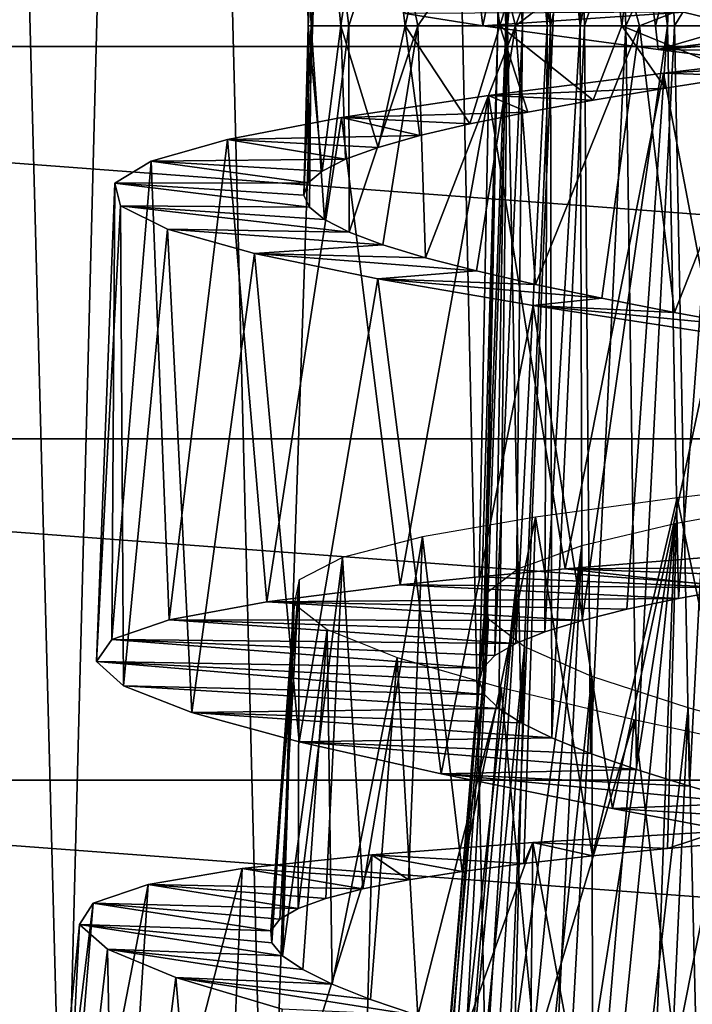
# Model space of a CAD drawing. Header units: millimetres. Extents: x -223 to 138, y -45 to 391.
# Tile 100 of 159: x -182.58 to -178.38, y 132.18 to 138.34. Entities that reach past the tile are written whole.
import ezdxf

# ---------------------------------------------------------------- set-up
doc = ezdxf.new("R2010")
doc.units = ezdxf.units.MM
doc.header["$LTSCALE"] = 81.481481
for name, color, linetype in [('123', 7, 'CONTINUOUS'), ('128', 7, 'CONTINUOUS'), ('133', 7, 'CONTINUOUS'), ('135', 7, 'CONTINUOUS'), ('152', 7, 'CONTINUOUS'), ('154', 7, 'CONTINUOUS'), ('167', 7, 'CONTINUOUS'), ('168', 7, 'CONTINUOUS'), ('169', 7, 'CONTINUOUS'), ('170', 7, 'CONTINUOUS'), ('171', 7, 'CONTINUOUS')]:
    doc.layers.add(name, color=color, linetype=linetype)

msp = doc.modelspace()

# ---------------------------------------------------------------- linework, layer by layer
at = {"layer": '123', "color": 7, "linetype": 'CONTINUOUS', "true_color": 0xaaaaaa}
for points in [[(-192.3515, 138.1711, -73.5), (-193.9207, 140.8893, -73.5), (-157.6485, 138.1711, -73.5), (-192.3515, 138.1711, -73.5)], [(-157.6485, 138.1711, -73.5), (-193.9207, 140.8893, -73.5), (-156.0793, 140.8893, -73.5), (-157.6485, 138.1711, -73.5)], [(-190.3947, 135.7172, -73.5), (-192.3515, 138.1711, -73.5), (-159.6053, 135.7172, -73.5), (-190.3947, 135.7172, -73.5)], [(-159.6053, 135.7172, -73.5), (-192.3515, 138.1711, -73.5), (-157.6485, 138.1711, -73.5), (-159.6053, 135.7172, -73.5)], [(-188.0939, 133.5822, -73.5), (-190.3947, 135.7172, -73.5), (-161.9061, 133.5822, -73.5), (-188.0939, 133.5822, -73.5)], [(-161.9061, 133.5822, -73.5), (-190.3947, 135.7172, -73.5), (-159.6053, 135.7172, -73.5), (-161.9061, 133.5822, -73.5)], [(-185.5006, 131.814, -73.5), (-188.0939, 133.5822, -73.5), (-164.4994, 131.814, -73.5), (-185.5006, 131.814, -73.5)], [(-164.4994, 131.814, -73.5), (-188.0939, 133.5822, -73.5), (-161.9061, 133.5822, -73.5), (-164.4994, 131.814, -73.5)]]:
    msp.add_3dface(points, dxfattribs=at)
at = {"layer": '128', "color": 7, "linetype": 'CONTINUOUS', "true_color": 0xaaaaaa}
for points in [[(-183.3669, 130.7388, -45.5372), (-182.3077, 130.3125, -46.8623), (-182.9623, 155, -46.8448), (-183.3669, 130.7388, -45.5372)], [(-182.9623, 155, -46.8448), (-182.3077, 130.3125, -46.8623), (-181.6722, 155, -48.1075), (-182.9623, 155, -46.8448)], [(-182.3077, 130.3125, -46.8623), (-181.0382, 129.8868, -47.9918), (-181.6722, 155, -48.1075), (-182.3077, 130.3125, -46.8623)], [(-181.6722, 155, -48.1075), (-181.0382, 129.8868, -47.9918), (-180.1849, 155, -49.1305), (-181.6722, 155, -48.1075)], [(-181.0382, 129.8868, -47.9918), (-179.622, 129.515, -48.8785), (-180.1849, 155, -49.1305), (-181.0382, 129.8868, -47.9918)], [(-180.1849, 155, -49.1305), (-179.622, 129.515, -48.8785), (-178.5443, 155, -49.8837), (-180.1849, 155, -49.1305)], [(-179.622, 129.515, -48.8785), (-178.1183, 129.2328, -49.506), (-178.5443, 155, -49.8837), (-179.622, 129.515, -48.8785)], [(-178.5443, 155, -49.8837), (-178.1183, 129.2328, -49.506), (-176.799, 155, -50.3447), (-178.5443, 155, -49.8837)]]:
    msp.add_3dface(points, dxfattribs=at)
at = {"layer": '133', "color": 7, "linetype": 'CONTINUOUS', "true_color": 0xaaaaaa}
for points in [[(-179.6883, 138.3, -45.1981), (-178.4325, 138.3863, -43.0623), (-180.1749, 138.3781, -44.7138), (-179.6883, 138.3, -45.1981)], [(-178.0809, 138.3, -43.4159), (-178.4325, 138.3863, -43.0623), (-179.6883, 138.3, -45.1981), (-178.0809, 138.3, -43.4159)]]:
    msp.add_3dface(points, dxfattribs=at)
at = {"layer": '135', "color": 7, "linetype": 'CONTINUOUS', "true_color": 0xaaaaaa}
for points in [[(-179.6883, 138.3, -45.1981), (-180.1749, 138.3781, -44.7138), (-180.0783, 141.562, -44.8171), (-179.6883, 138.3, -45.1981)], [(-179.6883, 138.3, -45.1981), (-180.0783, 141.562, -44.8171), (-179.0473, 141.4066, -45.7113), (-179.6883, 138.3, -45.1981)], [(-179.6883, 138.3, -45.1981), (-179.0473, 141.4066, -45.7113), (-178.6087, 138.3, -45.9978), (-179.6883, 138.3, -45.1981)], [(-179.0473, 141.4066, -45.7113), (-177.8621, 141.2512, -46.3877), (-178.6087, 138.3, -45.9978), (-179.0473, 141.4066, -45.7113)], [(-178.6087, 138.3, -45.9978), (-177.8621, 141.2512, -46.3877), (-177.4092, 138.3, -46.5721), (-178.6087, 138.3, -45.9978)]]:
    msp.add_3dface(points, dxfattribs=at)
at = {"layer": '152', "color": 7, "linetype": 'CONTINUOUS', "true_color": 0xaaaaaa}
for points in [[(-178.4325, 138.3863, -43.0623), (-178.0809, 138.3, -43.4159), (-178.3599, 143.8677, -43.1417), (-178.4325, 138.3863, -43.0623)], [(-178.4541, 140.04, -36.9624), (-178.1028, 140.1269, -36.6041), (-178.1933, 138.3, -36.6892), (-178.4541, 140.04, -36.9624)], [(-178.7651, 139.953, -37.3576), (-178.4541, 140.04, -36.9624), (-178.5328, 138.3, -37.0543), (-178.7651, 139.953, -37.3576)], [(-178.5328, 138.3, -37.0543), (-178.4541, 140.04, -36.9624), (-178.1933, 138.3, -36.6892), (-178.5328, 138.3, -37.0543)], [(-179.0316, 139.8658, -37.785), (-178.7651, 139.953, -37.3576), (-179.0804, 138.3, -37.8764), (-179.0316, 139.8658, -37.785)], [(-179.0804, 138.3, -37.8764), (-178.7651, 139.953, -37.3576), (-178.5328, 138.3, -37.0543), (-179.0804, 138.3, -37.8764)], [(-179.2492, 139.7787, -38.2387), (-179.0316, 139.8658, -37.785), (-179.0804, 138.3, -37.8764), (-179.2492, 139.7787, -38.2387)], [(-179.416, 139.6917, -38.713), (-179.2492, 139.7787, -38.2387), (-179.2851, 138.3, -38.3278), (-179.416, 139.6917, -38.713)], [(-179.2851, 138.3, -38.3278), (-179.2492, 139.7787, -38.2387), (-179.0804, 138.3, -37.8764), (-179.2851, 138.3, -38.3278)], [(-179.5303, 139.6047, -39.2026), (-179.416, 139.6917, -38.713), (-179.4404, 138.3, -38.7998), (-179.5303, 139.6047, -39.2026)], [(-179.4404, 138.3, -38.7998), (-179.416, 139.6917, -38.713), (-179.2851, 138.3, -38.3278), (-179.4404, 138.3, -38.7998)], [(-179.5903, 139.5176, -39.7021), (-179.5303, 139.6047, -39.2026), (-179.5443, 138.3, -39.2869), (-179.5903, 139.5176, -39.7021)], [(-179.5443, 138.3, -39.2869), (-179.5303, 139.6047, -39.2026), (-179.4404, 138.3, -38.7998), (-179.5443, 138.3, -39.2869)], [(-179.5952, 139.4305, -40.205), (-179.5903, 139.5176, -39.7021), (-179.5949, 138.3, -39.7841), (-179.5952, 139.4305, -40.205)], [(-179.5949, 138.3, -39.7841), (-179.5903, 139.5176, -39.7021), (-179.5443, 138.3, -39.2869), (-179.5949, 138.3, -39.7841)], [(-179.5454, 139.3436, -40.7049), (-179.5952, 139.4305, -40.205), (-179.5348, 138.3, -40.7705), (-179.5454, 139.3436, -40.7049)], [(-179.5348, 138.3, -40.7705), (-179.5952, 139.4305, -40.205), (-179.5949, 138.3, -39.7841), (-179.5348, 138.3, -40.7705)], [(-179.4418, 139.2567, -41.1961), (-179.5454, 139.3436, -40.7049), (-179.5348, 138.3, -40.7705), (-179.4418, 139.2567, -41.1961)], [(-179.2652, 138.3, -41.7224), (-179.4418, 139.2567, -41.1961), (-179.5348, 138.3, -40.7705), (-179.2652, 138.3, -41.7224)], [(-179.2851, 139.1699, -41.6723), (-179.4418, 139.2567, -41.1961), (-179.2652, 138.3, -41.7224), (-179.2851, 139.1699, -41.6723)], [(-179.0775, 139.0831, -42.1288), (-179.2851, 139.1699, -41.6723), (-179.2652, 138.3, -41.7224), (-179.0775, 139.0831, -42.1288)], [(-179.0533, 138.3, -42.1744), (-179.0775, 139.0831, -42.1288), (-179.2652, 138.3, -41.7224), (-179.0533, 138.3, -42.1744)], [(-178.8208, 138.9961, -42.5613), (-179.0775, 139.0831, -42.1288), (-179.0533, 138.3, -42.1744), (-178.8208, 138.9961, -42.5613)], [(-178.7939, 138.3, -42.6009), (-178.8208, 138.9961, -42.5613), (-179.0533, 138.3, -42.1744), (-178.7939, 138.3, -42.6009)], [(-178.5178, 138.9088, -42.964), (-178.8208, 138.9961, -42.5613), (-178.7939, 138.3, -42.6009), (-178.5178, 138.9088, -42.964)], [(-178.4901, 138.3, -42.9965), (-178.5178, 138.9088, -42.964), (-178.7939, 138.3, -42.6009), (-178.4901, 138.3, -42.9965)], [(-178.1729, 138.8217, -43.3302), (-178.5178, 138.9088, -42.964), (-178.4901, 138.3, -42.9965), (-178.1729, 138.8217, -43.3302)], [(-178.1482, 138.3, -43.3536), (-178.1729, 138.8217, -43.3302), (-178.4901, 138.3, -42.9965), (-178.1482, 138.3, -43.3536)]]:
    msp.add_3dface(points, dxfattribs=at)
at = {"layer": '154', "color": 7, "linetype": 'CONTINUOUS', "true_color": 0xaaaaaa}
for points in [[(-178.0851, 140.2697, -35.0889), (-178.5751, 140.1875, -35.4329), (-177.9225, 138.3, -34.9905), (-178.0851, 140.2697, -35.0889)], [(-178.5751, 140.1875, -35.4329), (-179.0268, 140.1053, -35.826), (-178.8197, 138.3, -35.6354), (-178.5751, 140.1875, -35.4329)], [(-177.9225, 138.3, -34.9905), (-178.5751, 140.1875, -35.4329), (-178.8197, 138.3, -35.6354), (-177.9225, 138.3, -34.9905)], [(-179.0268, 140.1053, -35.826), (-179.7959, 139.9412, -36.7386), (-179.582, 138.3, -36.4446), (-179.0268, 140.1053, -35.826)], [(-178.8197, 138.3, -35.6354), (-179.0268, 140.1053, -35.826), (-179.582, 138.3, -36.4446), (-178.8197, 138.3, -35.6354)], [(-179.7959, 139.9412, -36.7386), (-180.3616, 139.7773, -37.7886), (-180.1739, 138.3, -37.3789), (-179.7959, 139.9412, -36.7386)], [(-179.582, 138.3, -36.4446), (-179.7959, 139.9412, -36.7386), (-180.1739, 138.3, -37.3789), (-179.582, 138.3, -36.4446)], [(-180.3616, 139.7773, -37.7886), (-180.7009, 139.6132, -38.933), (-180.5763, 138.3, -38.406), (-180.3616, 139.7773, -37.7886)], [(-180.1739, 138.3, -37.3789), (-180.3616, 139.7773, -37.7886), (-180.5763, 138.3, -38.406), (-180.1739, 138.3, -37.3789)], [(-180.7009, 139.6132, -38.933), (-180.7984, 139.4493, -40.1219), (-180.7799, 138.3, -39.5175), (-180.7009, 139.6132, -38.933)], [(-180.5763, 138.3, -38.406), (-180.7009, 139.6132, -38.933), (-180.7799, 138.3, -39.5175), (-180.5763, 138.3, -38.406)], [(-180.7984, 139.4493, -40.1219), (-180.6506, 139.2851, -41.3073), (-180.7622, 138.3, -40.6581), (-180.7984, 139.4493, -40.1219)], [(-180.7799, 138.3, -39.5175), (-180.7984, 139.4493, -40.1219), (-180.7622, 138.3, -40.6581), (-180.7799, 138.3, -39.5175)], [(-180.7622, 138.3, -40.6581), (-180.6506, 139.2851, -41.3073), (-180.5272, 138.3, -41.7578), (-180.7622, 138.3, -40.6581)], [(-180.6506, 139.2851, -41.3073), (-180.2623, 139.1207, -42.4381), (-180.5272, 138.3, -41.7578), (-180.6506, 139.2851, -41.3073)], [(-180.5272, 138.3, -41.7578), (-180.2623, 139.1207, -42.4381), (-180.0952, 138.3, -42.7703), (-180.5272, 138.3, -41.7578)], [(-180.2623, 139.1207, -42.4381), (-179.6511, 138.9565, -43.465), (-180.0952, 138.3, -42.7703), (-180.2623, 139.1207, -42.4381)], [(-180.0952, 138.3, -42.7703), (-179.6511, 138.9565, -43.465), (-179.4847, 138.3, -43.6779), (-180.0952, 138.3, -42.7703)], [(-179.6511, 138.9565, -43.465), (-179.2687, 138.8742, -43.9265), (-179.4847, 138.3, -43.6779), (-179.6511, 138.9565, -43.465)], [(-179.2687, 138.8742, -43.9265), (-178.8411, 138.7921, -44.3453), (-179.4847, 138.3, -43.6779), (-179.2687, 138.8742, -43.9265)], [(-179.4847, 138.3, -43.6779), (-178.8411, 138.7921, -44.3453), (-178.7089, 138.3, -44.4587), (-179.4847, 138.3, -43.6779)], [(-178.8411, 138.7921, -44.3453), (-177.8702, 138.628, -45.04), (-178.7089, 138.3, -44.4587), (-178.8411, 138.7921, -44.3453)], [(-178.7089, 138.3, -44.4587), (-177.8702, 138.628, -45.04), (-177.7832, 138.3, -45.0886), (-178.7089, 138.3, -44.4587)]]:
    msp.add_3dface(points, dxfattribs=at)
at = {"layer": '167', "color": 7, "linetype": 'CONTINUOUS', "true_color": 0xaaaaaa}
for points in [[(-178.0809, 138.3, -43.4159), (-179.6883, 138.3, -45.1981), (-178.5907, 138.1516, -46.0089), (-178.0809, 138.3, -43.4159)], [(-177.6911, 138.2162, -43.7306), (-178.0809, 138.3, -43.4159), (-178.5907, 138.1516, -46.0089), (-177.6911, 138.2162, -43.7306)], [(-177.2689, 138.1314, -44.0016), (-177.6911, 138.2162, -43.7306), (-178.5907, 138.1516, -46.0089), (-177.2689, 138.1314, -44.0016)], [(-177.9862, 138.0754, -46.3313), (-177.2689, 138.1314, -44.0016), (-178.5907, 138.1516, -46.0089), (-177.9862, 138.0754, -46.3313)], [(-179.1724, 134.903, -34.3242), (-177.2698, 134.9165, -35.9583), (-177.9843, 135.0001, -33.6353), (-179.1724, 134.903, -34.3242)], [(-177.7012, 134.851, -36.2224), (-177.2698, 134.9165, -35.9583), (-179.1724, 134.903, -34.3242), (-177.7012, 134.851, -36.2224)], [(-180.2044, 134.8033, -35.2296), (-178.101, 134.7851, -36.5309), (-179.7106, 134.8537, -34.7517), (-180.2044, 134.8033, -35.2296)], [(-179.7106, 134.8537, -34.7517), (-178.101, 134.7851, -36.5309), (-179.1724, 134.903, -34.3242), (-179.7106, 134.8537, -34.7517)], [(-178.101, 134.7851, -36.5309), (-177.7012, 134.851, -36.2224), (-179.1724, 134.903, -34.3242), (-178.101, 134.7851, -36.5309)], [(-181.0399, 134.698, -36.317), (-178.4642, 134.7185, -36.8803), (-180.2044, 134.8033, -35.2296), (-181.0399, 134.698, -36.317)], [(-178.4642, 134.7185, -36.8803), (-178.101, 134.7851, -36.5309), (-180.2044, 134.8033, -35.2296), (-178.4642, 134.7185, -36.8803)], [(-181.6491, 134.5846, -37.5442), (-179.0675, 134.5812, -37.688), (-181.0399, 134.698, -36.317), (-181.6491, 134.5846, -37.5442)], [(-178.7874, 134.6506, -37.2674), (-178.4642, 134.7185, -36.8803), (-181.0399, 134.698, -36.317), (-178.7874, 134.6506, -37.2674)], [(-179.0675, 134.5812, -37.688), (-178.7874, 134.6506, -37.2674), (-181.0399, 134.698, -36.317), (-179.0675, 134.5812, -37.688)], [(-182.0078, 134.4604, -38.8644), (-179.4824, 134.4367, -38.6065), (-181.6491, 134.5846, -37.5442), (-182.0078, 134.4604, -38.8644)], [(-179.3003, 134.5099, -38.1363), (-179.0675, 134.5812, -37.688), (-181.6491, 134.5846, -37.5442), (-179.3003, 134.5099, -38.1363)], [(-179.4824, 134.4367, -38.6065), (-179.3003, 134.5099, -38.1363), (-181.6491, 134.5846, -37.5442), (-179.4824, 134.4367, -38.6065)], [(-182.1047, 134.3235, -40.2261), (-179.6888, 134.2828, -39.5918), (-182.0078, 134.4604, -38.8644), (-182.1047, 134.3235, -40.2261)], [(-179.6123, 134.3611, -39.0933), (-179.4824, 134.4367, -38.6065), (-182.0078, 134.4604, -38.8644), (-179.6123, 134.3611, -39.0933)], [(-179.6888, 134.2828, -39.5918), (-179.6123, 134.3611, -39.0933), (-182.0078, 134.4604, -38.8644), (-179.6888, 134.2828, -39.5918)], [(-179.7105, 134.2016, -40.0957), (-179.6888, 134.2828, -39.5918), (-182.1047, 134.3235, -40.2261), (-179.7105, 134.2016, -40.0957)], [(-179.6768, 134.1174, -40.5977), (-179.7105, 134.2016, -40.0957), (-182.1047, 134.3235, -40.2261), (-179.6768, 134.1174, -40.5977)], [(-181.9355, 134.1719, -41.5797), (-179.6768, 134.1174, -40.5977), (-182.1047, 134.3235, -40.2261), (-181.9355, 134.1719, -41.5797)], [(-179.589, 134.0303, -41.0918), (-179.6768, 134.1174, -40.5977), (-181.9355, 134.1719, -41.5797), (-179.589, 134.0303, -41.0918)], [(-181.5078, 134.0043, -42.8749), (-179.589, 134.0303, -41.0918), (-181.9355, 134.1719, -41.5797), (-181.5078, 134.0043, -42.8749)], [(-179.4484, 133.9399, -41.5729), (-179.589, 134.0303, -41.0918), (-181.5078, 134.0043, -42.8749), (-179.4484, 133.9399, -41.5729)], [(-179.2561, 133.8462, -42.0349), (-179.4484, 133.9399, -41.5729), (-181.5078, 134.0043, -42.8749), (-179.2561, 133.8462, -42.0349)], [(-180.8368, 133.8203, -44.0602), (-179.2561, 133.8462, -42.0349), (-181.5078, 134.0043, -42.8749), (-180.8368, 133.8203, -44.0602)], [(-179.0146, 133.749, -42.4728), (-179.2561, 133.8462, -42.0349), (-180.8368, 133.8203, -44.0602), (-179.0146, 133.749, -42.4728)], [(-178.7268, 133.6485, -42.8818), (-179.0146, 133.749, -42.4728), (-180.8368, 133.8203, -44.0602), (-178.7268, 133.6485, -42.8818)], [(-179.9487, 133.6199, -45.0923), (-178.7268, 133.6485, -42.8818), (-180.8368, 133.8203, -44.0602), (-179.9487, 133.6199, -45.0923)], [(-178.3966, 133.5446, -43.2563), (-178.7268, 133.6485, -42.8818), (-179.9487, 133.6199, -45.0923), (-178.3966, 133.5446, -43.2563)], [(-178.028, 133.4377, -43.591), (-178.3966, 133.5446, -43.2563), (-179.9487, 133.6199, -45.0923), (-178.028, 133.4377, -43.591)], [(-178.8779, 133.4043, -45.9288), (-178.028, 133.4377, -43.591), (-179.9487, 133.6199, -45.0923), (-178.8779, 133.4043, -45.9288)], [(-177.6254, 133.3279, -43.8829), (-178.028, 133.4377, -43.591), (-178.8779, 133.4043, -45.9288), (-177.6254, 133.3279, -43.8829)], [(-178.2863, 133.2912, -46.2646), (-177.6254, 133.3279, -43.8829), (-178.8779, 133.4043, -45.9288), (-178.2863, 133.2912, -46.2646)]]:
    msp.add_3dface(points, dxfattribs=at)
at = {"layer": '168', "color": 7, "linetype": 'CONTINUOUS', "true_color": 0xaaaaaa}
for points in [[(-178.5585, 138.0054, -33.9721), (-177.3309, 138.1504, -33.3995), (-177.5356, 138.0637, -34.7835), (-178.5585, 138.0054, -33.9721)], [(-178.0568, 137.9868, -35.0706), (-178.5585, 138.0054, -33.9721), (-177.5356, 138.0637, -34.7835), (-178.0568, 137.9868, -35.0706)], [(-179.6523, 137.8646, -34.7687), (-178.5585, 138.0054, -33.9721), (-178.5458, 137.9108, -35.4094), (-179.6523, 137.8646, -34.7687)], [(-178.5458, 137.9108, -35.4094), (-178.5585, 138.0054, -33.9721), (-178.0568, 137.9868, -35.0706), (-178.5458, 137.9108, -35.4094)], [(-180.5721, 137.7266, -35.7607), (-179.6523, 137.8646, -34.7687), (-179.4068, 137.761, -36.227), (-180.5721, 137.7266, -35.7607)], [(-178.9976, 137.8355, -35.7964), (-179.6523, 137.8646, -34.7687), (-178.5458, 137.9108, -35.4094), (-178.9976, 137.8355, -35.7964)], [(-179.4068, 137.761, -36.227), (-179.6523, 137.8646, -34.7687), (-178.9976, 137.8355, -35.7964), (-179.4068, 137.761, -36.227)], [(-179.7694, 137.6872, -36.696), (-180.5721, 137.7266, -35.7607), (-179.4068, 137.761, -36.227), (-179.7694, 137.6872, -36.696)], [(-181.2848, 137.5902, -36.9109), (-180.5721, 137.7266, -35.7607), (-180.0821, 137.6136, -37.1994), (-181.2848, 137.5902, -36.9109)], [(-180.0821, 137.6136, -37.1994), (-180.5721, 137.7266, -35.7607), (-179.7694, 137.6872, -36.696), (-180.0821, 137.6136, -37.1994)], [(-181.7628, 137.4538, -38.1763), (-181.2848, 137.5902, -36.9109), (-180.5465, 137.4664, -38.2888), (-181.7628, 137.4538, -38.1763)], [(-180.342, 137.5401, -37.732), (-181.2848, 137.5902, -36.9109), (-180.0821, 137.6136, -37.1994), (-180.342, 137.5401, -37.732)], [(-180.5465, 137.4664, -38.2888), (-181.2848, 137.5902, -36.9109), (-180.342, 137.5401, -37.732), (-180.5465, 137.4664, -38.2888)], [(-181.9894, 137.3158, -39.5106), (-181.7628, 137.4538, -38.1763), (-180.7806, 137.3175, -39.4535), (-181.9894, 137.3158, -39.5106)], [(-180.6933, 137.3923, -38.8649), (-181.7628, 137.4538, -38.1763), (-180.5465, 137.4664, -38.2888), (-180.6933, 137.3923, -38.8649)], [(-180.7806, 137.3175, -39.4535), (-181.7628, 137.4538, -38.1763), (-180.6933, 137.3923, -38.8649), (-180.7806, 137.3175, -39.4535)], [(-180.8073, 137.2422, -40.0477), (-181.9894, 137.3158, -39.5106), (-180.7806, 137.3175, -39.4535), (-180.8073, 137.2422, -40.0477)], [(-181.9547, 137.1745, -40.8647), (-181.9894, 137.3158, -39.5106), (-180.773, 137.1659, -40.6412), (-181.9547, 137.1745, -40.8647)], [(-180.773, 137.1659, -40.6412), (-181.9894, 137.3158, -39.5106), (-180.8073, 137.2422, -40.0477), (-180.773, 137.1659, -40.6412)], [(-181.6607, 137.0286, -42.1863), (-181.9547, 137.1745, -40.8647), (-180.525, 137.0105, -41.7991), (-181.6607, 137.0286, -42.1863)], [(-180.525, 137.0105, -41.7991), (-181.9547, 137.1745, -40.8647), (-180.6785, 137.0888, -41.2271), (-180.525, 137.0105, -41.7991)], [(-180.6785, 137.0888, -41.2271), (-181.9547, 137.1745, -40.8647), (-180.773, 137.1659, -40.6412), (-180.6785, 137.0888, -41.2271)], [(-181.1171, 136.8765, -43.427), (-181.6607, 137.0286, -42.1863), (-180.314, 136.9309, -42.3524), (-181.1171, 136.8765, -43.427)], [(-180.314, 136.9309, -42.3524), (-181.6607, 137.0286, -42.1863), (-180.525, 137.0105, -41.7991), (-180.314, 136.9309, -42.3524)], [(-180.0478, 136.8498, -42.8811), (-181.1171, 136.8765, -43.427), (-180.314, 136.9309, -42.3524), (-180.0478, 136.8498, -42.8811)], [(-180.3452, 136.7176, -44.5392), (-181.1171, 136.8765, -43.427), (-179.7288, 136.767, -43.3802), (-180.3452, 136.7176, -44.5392)], [(-179.7288, 136.767, -43.3802), (-181.1171, 136.8765, -43.427), (-180.0478, 136.8498, -42.8811), (-179.7288, 136.767, -43.3802)], [(-179.3597, 136.6823, -43.8448), (-180.3452, 136.7176, -44.5392), (-179.7288, 136.767, -43.3802), (-179.3597, 136.6823, -43.8448)], [(-179.3735, 136.5509, -45.4813), (-180.3452, 136.7176, -44.5392), (-178.945, 136.5958, -44.2693), (-179.3735, 136.5509, -45.4813)], [(-178.945, 136.5958, -44.2693), (-180.3452, 136.7176, -44.5392), (-179.3597, 136.6823, -43.8448), (-178.945, 136.5958, -44.2693)], [(-178.4891, 136.5075, -44.6488), (-179.3735, 136.5509, -45.4813), (-178.945, 136.5958, -44.2693), (-178.4891, 136.5075, -44.6488)], [(-178.2388, 136.3765, -46.2179), (-179.3735, 136.5509, -45.4813), (-177.9971, 136.4173, -44.9794), (-178.2388, 136.3765, -46.2179)], [(-177.9971, 136.4173, -44.9794), (-179.3735, 136.5509, -45.4813), (-178.4891, 136.5075, -44.6488), (-177.9971, 136.4173, -44.9794)], [(-179.375, 133.1909, -34.4024), (-178.2106, 133.261, -33.6973), (-178.5327, 133.1539, -35.2726), (-179.375, 133.1909, -34.4024)], [(-178.5327, 133.1539, -35.2726), (-178.2106, 133.261, -33.6973), (-178.0283, 133.1987, -34.9542), (-178.5327, 133.1539, -35.2726)], [(-180.3817, 133.1144, -35.3159), (-179.375, 133.1909, -34.4024), (-179.4315, 133.06, -36.0532), (-180.3817, 133.1144, -35.3159)], [(-179.4315, 133.06, -36.0532), (-179.375, 133.1909, -34.4024), (-179.0021, 133.1079, -35.6401), (-179.4315, 133.06, -36.0532)], [(-179.0021, 133.1079, -35.6401), (-179.375, 133.1909, -34.4024), (-178.5327, 133.1539, -35.2726), (-179.0021, 133.1079, -35.6401)], [(-181.194, 133.028, -36.4051), (-180.3817, 133.1144, -35.3159), (-180.1535, 132.957, -36.9993), (-181.194, 133.028, -36.4051)], [(-180.1535, 132.957, -36.9993), (-180.3817, 133.1144, -35.3159), (-179.8165, 133.0098, -36.508), (-180.1535, 132.957, -36.9993)], [(-179.8165, 133.0098, -36.508), (-180.3817, 133.1144, -35.3159), (-179.4315, 133.06, -36.0532), (-179.8165, 133.0098, -36.508)], [(-181.7821, 132.9283, -37.6267), (-181.194, 133.028, -36.4051), (-180.4392, 132.901, -37.5222), (-181.7821, 132.9283, -37.6267)], [(-180.4392, 132.901, -37.5222), (-181.194, 133.028, -36.4051), (-180.1535, 132.957, -36.9993), (-180.4392, 132.901, -37.5222)], [(-182.1248, 132.8124, -38.9377), (-181.7821, 132.9283, -37.6267), (-180.8436, 132.7783, -38.6416), (-182.1248, 132.8124, -38.9377)], [(-180.8436, 132.7783, -38.6416), (-181.7821, 132.9283, -37.6267), (-180.6701, 132.8416, -38.0717), (-180.8436, 132.7783, -38.6416)], [(-180.6701, 132.8416, -38.0717), (-181.7821, 132.9283, -37.6267), (-180.4392, 132.901, -37.5222), (-180.6701, 132.8416, -38.0717)], [(-182.2108, 132.678, -40.2878), (-182.1248, 132.8124, -38.9377), (-181.0133, 132.6392, -39.8176), (-182.2108, 132.678, -40.2878)], [(-181.0133, 132.6392, -39.8176), (-182.1248, 132.8124, -38.9377), (-180.9584, 132.7109, -39.2256), (-181.0133, 132.6392, -39.8176)], [(-180.9584, 132.7109, -39.2256), (-182.1248, 132.8124, -38.9377), (-180.8436, 132.7783, -38.6416), (-180.9584, 132.7109, -39.2256)], [(-182.036, 132.5231, -41.6279), (-182.2108, 132.678, -40.2878), (-180.9407, 132.4817, -41.0019), (-182.036, 132.5231, -41.6279)], [(-180.9407, 132.4817, -41.0019), (-182.2108, 132.678, -40.2878), (-181.0073, 132.5628, -40.4118), (-180.9407, 132.4817, -41.0019)], [(-181.0073, 132.5628, -40.4118), (-182.2108, 132.678, -40.2878), (-181.0133, 132.6392, -39.8176), (-181.0073, 132.5628, -40.4118)], [(-181.6083, 132.3469, -42.9081), (-182.036, 132.5231, -41.6279), (-180.6305, 132.3047, -42.1439), (-181.6083, 132.3469, -42.9081)], [(-180.6305, 132.3047, -42.1439), (-182.036, 132.5231, -41.6279), (-180.8146, 132.3957, -41.5812), (-180.6305, 132.3047, -42.1439)], [(-180.8146, 132.3957, -41.5812), (-182.036, 132.5231, -41.6279), (-180.9407, 132.4817, -41.0019), (-180.8146, 132.3957, -41.5812)], [(-180.9426, 132.1492, -44.0799), (-181.6083, 132.3469, -42.9081), (-180.0955, 132.1079, -43.1953), (-180.9426, 132.1492, -44.0799)], [(-180.0955, 132.1079, -43.1953), (-181.6083, 132.3469, -42.9081), (-180.3898, 132.2088, -42.6837), (-180.0955, 132.1079, -43.1953)], [(-180.3898, 132.2088, -42.6837), (-181.6083, 132.3469, -42.9081), (-180.6305, 132.3047, -42.1439), (-180.3898, 132.2088, -42.6837)]]:
    msp.add_3dface(points, dxfattribs=at)
at = {"layer": '169', "color": 7, "linetype": 'CONTINUOUS', "true_color": 0xaaaaaa}
for points in [[(-179.6883, 138.3, -45.1981), (-178.6087, 138.3, -45.9978), (-178.5907, 138.1516, -46.0089), (-179.6883, 138.3, -45.1981)], [(-178.6087, 138.3, -45.9978), (-177.4092, 138.3, -46.5721), (-178.5907, 138.1516, -46.0089), (-178.6087, 138.3, -45.9978)], [(-177.4092, 138.3, -46.5721), (-177.9862, 138.0754, -46.3313), (-178.5907, 138.1516, -46.0089), (-177.4092, 138.3, -46.5721)], [(-177.9843, 135.0001, -33.6353), (-177.3309, 138.1504, -33.3995), (-178.5585, 138.0054, -33.9721), (-177.9843, 135.0001, -33.6353)], [(-179.1724, 134.903, -34.3242), (-178.5585, 138.0054, -33.9721), (-179.6523, 137.8646, -34.7687), (-179.1724, 134.903, -34.3242)], [(-179.1724, 134.903, -34.3242), (-177.9843, 135.0001, -33.6353), (-178.5585, 138.0054, -33.9721), (-179.1724, 134.903, -34.3242)], [(-180.2044, 134.8033, -35.2296), (-179.6523, 137.8646, -34.7687), (-180.5721, 137.7266, -35.7607), (-180.2044, 134.8033, -35.2296)], [(-180.2044, 134.8033, -35.2296), (-179.7106, 134.8537, -34.7517), (-179.6523, 137.8646, -34.7687), (-180.2044, 134.8033, -35.2296)], [(-179.7106, 134.8537, -34.7517), (-179.1724, 134.903, -34.3242), (-179.6523, 137.8646, -34.7687), (-179.7106, 134.8537, -34.7517)], [(-181.0399, 134.698, -36.317), (-180.5721, 137.7266, -35.7607), (-181.2848, 137.5902, -36.9109), (-181.0399, 134.698, -36.317)], [(-181.0399, 134.698, -36.317), (-180.2044, 134.8033, -35.2296), (-180.5721, 137.7266, -35.7607), (-181.0399, 134.698, -36.317)], [(-181.6491, 134.5846, -37.5442), (-181.2848, 137.5902, -36.9109), (-181.7628, 137.4538, -38.1763), (-181.6491, 134.5846, -37.5442)], [(-181.6491, 134.5846, -37.5442), (-181.0399, 134.698, -36.317), (-181.2848, 137.5902, -36.9109), (-181.6491, 134.5846, -37.5442)], [(-182.0078, 134.4604, -38.8644), (-181.6491, 134.5846, -37.5442), (-181.7628, 137.4538, -38.1763), (-182.0078, 134.4604, -38.8644)], [(-182.0078, 134.4604, -38.8644), (-181.7628, 137.4538, -38.1763), (-181.9894, 137.3158, -39.5106), (-182.0078, 134.4604, -38.8644)], [(-182.1047, 134.3235, -40.2261), (-182.0078, 134.4604, -38.8644), (-181.9894, 137.3158, -39.5106), (-182.1047, 134.3235, -40.2261)], [(-182.1047, 134.3235, -40.2261), (-181.9894, 137.3158, -39.5106), (-181.9547, 137.1745, -40.8647), (-182.1047, 134.3235, -40.2261)], [(-181.9355, 134.1719, -41.5797), (-182.1047, 134.3235, -40.2261), (-181.9547, 137.1745, -40.8647), (-181.9355, 134.1719, -41.5797)], [(-181.9355, 134.1719, -41.5797), (-181.9547, 137.1745, -40.8647), (-181.6607, 137.0286, -42.1863), (-181.9355, 134.1719, -41.5797)], [(-181.5078, 134.0043, -42.8749), (-181.9355, 134.1719, -41.5797), (-181.6607, 137.0286, -42.1863), (-181.5078, 134.0043, -42.8749)], [(-181.5078, 134.0043, -42.8749), (-181.6607, 137.0286, -42.1863), (-181.1171, 136.8765, -43.427), (-181.5078, 134.0043, -42.8749)], [(-180.8368, 133.8203, -44.0602), (-181.5078, 134.0043, -42.8749), (-181.1171, 136.8765, -43.427), (-180.8368, 133.8203, -44.0602)], [(-180.8368, 133.8203, -44.0602), (-181.1171, 136.8765, -43.427), (-180.3452, 136.7176, -44.5392), (-180.8368, 133.8203, -44.0602)], [(-179.9487, 133.6199, -45.0923), (-180.8368, 133.8203, -44.0602), (-180.3452, 136.7176, -44.5392), (-179.9487, 133.6199, -45.0923)], [(-179.9487, 133.6199, -45.0923), (-180.3452, 136.7176, -44.5392), (-179.3735, 136.5509, -45.4813), (-179.9487, 133.6199, -45.0923)], [(-178.8779, 133.4043, -45.9288), (-179.9487, 133.6199, -45.0923), (-179.3735, 136.5509, -45.4813), (-178.8779, 133.4043, -45.9288)], [(-178.8779, 133.4043, -45.9288), (-179.3735, 136.5509, -45.4813), (-178.2388, 136.3765, -46.2179), (-178.8779, 133.4043, -45.9288)], [(-178.2863, 133.2912, -46.2646), (-178.8779, 133.4043, -45.9288), (-178.2388, 136.3765, -46.2179), (-178.2863, 133.2912, -46.2646)], [(-178.821, 130.1885, -33.8762), (-178.2106, 133.261, -33.6973), (-179.375, 133.1909, -34.4024), (-178.821, 130.1885, -33.8762)], [(-178.821, 130.1885, -33.8762), (-178.2015, 130.1982, -33.5737), (-178.2106, 133.261, -33.6973), (-178.821, 130.1885, -33.8762)], [(-180.4635, 130.1431, -35.12), (-179.4081, 130.1765, -34.2372), (-179.375, 133.1909, -34.4024), (-180.4635, 130.1431, -35.12)], [(-180.4635, 130.1431, -35.12), (-179.375, 133.1909, -34.4024), (-180.3817, 133.1144, -35.3159), (-180.4635, 130.1431, -35.12)], [(-179.4081, 130.1765, -34.2372), (-178.821, 130.1885, -33.8762), (-179.375, 133.1909, -34.4024), (-179.4081, 130.1765, -34.2372)], [(-181.3272, 130.0924, -36.1894), (-180.4635, 130.1431, -35.12), (-180.3817, 133.1144, -35.3159), (-181.3272, 130.0924, -36.1894)], [(-181.3272, 130.0924, -36.1894), (-180.3817, 133.1144, -35.3159), (-181.194, 133.028, -36.4051), (-181.3272, 130.0924, -36.1894)], [(-181.9684, 130.0199, -37.4033), (-181.3272, 130.0924, -36.1894), (-181.194, 133.028, -36.4051), (-181.9684, 130.0199, -37.4033)], [(-181.9684, 130.0199, -37.4033), (-181.194, 133.028, -36.4051), (-181.7821, 132.9283, -37.6267), (-181.9684, 130.0199, -37.4033)], [(-182.3624, 129.9215, -38.7158), (-181.9684, 130.0199, -37.4033), (-181.7821, 132.9283, -37.6267), (-182.3624, 129.9215, -38.7158)], [(-182.3624, 129.9215, -38.7158), (-181.7821, 132.9283, -37.6267), (-182.1248, 132.8124, -38.9377), (-182.3624, 129.9215, -38.7158)], [(-182.4968, 129.7942, -40.0754), (-182.3624, 129.9215, -38.7158), (-182.1248, 132.8124, -38.9377), (-182.4968, 129.7942, -40.0754)], [(-182.4968, 129.7942, -40.0754), (-182.1248, 132.8124, -38.9377), (-182.2108, 132.678, -40.2878), (-182.4968, 129.7942, -40.0754)], [(-182.3664, 129.6358, -41.4323), (-182.4968, 129.7942, -40.0754), (-182.2108, 132.678, -40.2878), (-182.3664, 129.6358, -41.4323)], [(-182.3664, 129.6358, -41.4323), (-182.2108, 132.678, -40.2878), (-182.036, 132.5231, -41.6279), (-182.3664, 129.6358, -41.4323)], [(-181.9779, 129.4454, -42.7364), (-182.3664, 129.6358, -41.4323), (-182.036, 132.5231, -41.6279), (-181.9779, 129.4454, -42.7364)], [(-181.9779, 129.4454, -42.7364), (-182.036, 132.5231, -41.6279), (-181.6083, 132.3469, -42.9081), (-181.9779, 129.4454, -42.7364)], [(-181.345, 129.2232, -43.9363), (-181.9779, 129.4454, -42.7364), (-181.6083, 132.3469, -42.9081), (-181.345, 129.2232, -43.9363)], [(-181.345, 129.2232, -43.9363), (-181.6083, 132.3469, -42.9081), (-180.9426, 132.1492, -44.0799), (-181.345, 129.2232, -43.9363)]]:
    msp.add_3dface(points, dxfattribs=at)
at = {"layer": '170', "color": 7, "linetype": 'CONTINUOUS', "true_color": 0xaaaaaa}
for points in [[(-179.5949, 138.3, -39.7841), (-179.6888, 134.2828, -39.5918), (-179.7105, 134.2016, -40.0957), (-179.5949, 138.3, -39.7841)], [(-179.5949, 138.3, -39.7841), (-179.7105, 134.2016, -40.0957), (-179.6768, 134.1174, -40.5977), (-179.5949, 138.3, -39.7841)], [(-179.5949, 138.3, -39.7841), (-179.5443, 138.3, -39.2869), (-179.6888, 134.2828, -39.5918), (-179.5949, 138.3, -39.7841)], [(-179.5443, 138.3, -39.2869), (-179.6123, 134.3611, -39.0933), (-179.6888, 134.2828, -39.5918), (-179.5443, 138.3, -39.2869)], [(-179.5348, 138.3, -40.7705), (-179.5949, 138.3, -39.7841), (-179.6768, 134.1174, -40.5977), (-179.5348, 138.3, -40.7705)], [(-179.5348, 138.3, -40.7705), (-179.6768, 134.1174, -40.5977), (-179.589, 134.0303, -41.0918), (-179.5348, 138.3, -40.7705)], [(-179.5443, 138.3, -39.2869), (-179.4404, 138.3, -38.7998), (-179.6123, 134.3611, -39.0933), (-179.5443, 138.3, -39.2869)], [(-179.4404, 138.3, -38.7998), (-179.4824, 134.4367, -38.6065), (-179.6123, 134.3611, -39.0933), (-179.4404, 138.3, -38.7998)], [(-179.5348, 138.3, -40.7705), (-179.589, 134.0303, -41.0918), (-179.4484, 133.9399, -41.5729), (-179.5348, 138.3, -40.7705)], [(-179.2652, 138.3, -41.7224), (-179.5348, 138.3, -40.7705), (-179.4484, 133.9399, -41.5729), (-179.2652, 138.3, -41.7224)], [(-179.4404, 138.3, -38.7998), (-179.2851, 138.3, -38.3278), (-179.4824, 134.4367, -38.6065), (-179.4404, 138.3, -38.7998)], [(-179.2851, 138.3, -38.3278), (-179.3003, 134.5099, -38.1363), (-179.4824, 134.4367, -38.6065), (-179.2851, 138.3, -38.3278)], [(-179.2652, 138.3, -41.7224), (-179.4484, 133.9399, -41.5729), (-179.2561, 133.8462, -42.0349), (-179.2652, 138.3, -41.7224)], [(-179.2851, 138.3, -38.3278), (-179.0804, 138.3, -37.8764), (-179.3003, 134.5099, -38.1363), (-179.2851, 138.3, -38.3278)], [(-179.0804, 138.3, -37.8764), (-179.0675, 134.5812, -37.688), (-179.3003, 134.5099, -38.1363), (-179.0804, 138.3, -37.8764)], [(-179.0533, 138.3, -42.1744), (-179.2652, 138.3, -41.7224), (-179.2561, 133.8462, -42.0349), (-179.0533, 138.3, -42.1744)], [(-179.0533, 138.3, -42.1744), (-179.2561, 133.8462, -42.0349), (-179.0146, 133.749, -42.4728), (-179.0533, 138.3, -42.1744)], [(-179.0804, 138.3, -37.8764), (-178.5328, 138.3, -37.0543), (-179.0675, 134.5812, -37.688), (-179.0804, 138.3, -37.8764)], [(-178.5328, 138.3, -37.0543), (-178.7874, 134.6506, -37.2674), (-179.0675, 134.5812, -37.688), (-178.5328, 138.3, -37.0543)], [(-178.7939, 138.3, -42.6009), (-179.0533, 138.3, -42.1744), (-179.0146, 133.749, -42.4728), (-178.7939, 138.3, -42.6009)], [(-178.7939, 138.3, -42.6009), (-179.0146, 133.749, -42.4728), (-178.7268, 133.6485, -42.8818), (-178.7939, 138.3, -42.6009)], [(-178.4901, 138.3, -42.9965), (-178.7939, 138.3, -42.6009), (-178.7268, 133.6485, -42.8818), (-178.4901, 138.3, -42.9965)], [(-178.5328, 138.3, -37.0543), (-178.4642, 134.7185, -36.8803), (-178.7874, 134.6506, -37.2674), (-178.5328, 138.3, -37.0543)], [(-178.4901, 138.3, -42.9965), (-178.7268, 133.6485, -42.8818), (-178.3966, 133.5446, -43.2563), (-178.4901, 138.3, -42.9965)], [(-178.5328, 138.3, -37.0543), (-178.1933, 138.3, -36.6892), (-178.4642, 134.7185, -36.8803), (-178.5328, 138.3, -37.0543)], [(-178.1482, 138.3, -43.3536), (-178.4901, 138.3, -42.9965), (-178.3966, 133.5446, -43.2563), (-178.1482, 138.3, -43.3536)], [(-178.1933, 138.3, -36.6892), (-178.101, 134.7851, -36.5309), (-178.4642, 134.7185, -36.8803), (-178.1933, 138.3, -36.6892)], [(-178.1482, 138.3, -43.3536), (-178.3966, 133.5446, -43.2563), (-178.028, 133.4377, -43.591), (-178.1482, 138.3, -43.3536)], [(-178.2896, 130.008, -36.3838), (-178.6735, 129.9656, -36.7148), (-177.745, 135.3236, -36.2672), (-178.2896, 130.008, -36.3838)], [(-177.745, 135.3236, -36.2672), (-178.6735, 129.9656, -36.7148), (-178.487, 135.188, -36.928), (-177.745, 135.3236, -36.2672)], [(-179.0193, 129.9199, -37.0854), (-179.3236, 129.87, -37.4915), (-178.487, 135.188, -36.928), (-179.0193, 129.9199, -37.0854)], [(-178.487, 135.188, -36.928), (-179.3236, 129.87, -37.4915), (-179.0701, 135.0489, -37.7298), (-178.487, 135.188, -36.928)], [(-178.6735, 129.9656, -36.7148), (-179.0193, 129.9199, -37.0854), (-178.487, 135.188, -36.928), (-178.6735, 129.9656, -36.7148)], [(-179.5824, 129.8157, -37.9277), (-179.7921, 129.7565, -38.3882), (-179.0701, 135.0489, -37.7298), (-179.5824, 129.8157, -37.9277)], [(-179.0701, 135.0489, -37.7298), (-179.7921, 129.7565, -38.3882), (-179.47, 134.9037, -38.6384), (-179.0701, 135.0489, -37.7298)], [(-179.3236, 129.87, -37.4915), (-179.5824, 129.8157, -37.9277), (-179.0701, 135.0489, -37.7298), (-179.3236, 129.87, -37.4915)], [(-179.9504, 129.6917, -38.8681), (-180.0562, 129.6212, -39.3621), (-179.47, 134.9037, -38.6384), (-179.9504, 129.6917, -38.8681)], [(-179.47, 134.9037, -38.6384), (-180.0562, 129.6212, -39.3621), (-179.6667, 134.7509, -39.6083), (-179.47, 134.9037, -38.6384)], [(-179.7921, 129.7565, -38.3882), (-179.9504, 129.6917, -38.8681), (-179.47, 134.9037, -38.6384), (-179.7921, 129.7565, -38.3882)], [(-180.0562, 129.6212, -39.3621), (-180.108, 129.5444, -39.8642), (-179.6667, 134.7509, -39.6083), (-180.0562, 129.6212, -39.3621)], [(-180.108, 129.5444, -39.8642), (-180.1049, 129.4613, -40.3675), (-179.6667, 134.7509, -39.6083), (-180.108, 129.5444, -39.8642)], [(-179.6667, 134.7509, -39.6083), (-180.1049, 129.4613, -40.3675), (-179.6523, 134.5886, -40.596), (-179.6667, 134.7509, -39.6083)], [(-180.1049, 129.4613, -40.3675), (-180.0473, 129.3718, -40.8663), (-179.6523, 134.5886, -40.596), (-180.1049, 129.4613, -40.3675)], [(-180.0473, 129.3718, -40.8663), (-179.9364, 129.2757, -41.3545), (-179.6523, 134.5886, -40.596), (-180.0473, 129.3718, -40.8663)], [(-179.6523, 134.5886, -40.596), (-179.9364, 129.2757, -41.3545), (-179.4286, 134.4154, -41.556), (-179.6523, 134.5886, -40.596)], [(-179.9364, 129.2757, -41.3545), (-179.7737, 129.1731, -41.8261), (-179.4286, 134.4154, -41.556), (-179.9364, 129.2757, -41.3545)], [(-179.7737, 129.1731, -41.8261), (-179.5606, 129.064, -42.2758), (-179.4286, 134.4154, -41.556), (-179.7737, 129.1731, -41.8261)], [(-179.4286, 134.4154, -41.556), (-179.5606, 129.064, -42.2758), (-179.006, 134.2308, -42.4433), (-179.4286, 134.4154, -41.556)], [(-179.5606, 129.064, -42.2758), (-179.3002, 128.9484, -42.6988), (-179.006, 134.2308, -42.4433), (-179.5606, 129.064, -42.2758)], [(-179.3002, 128.9484, -42.6988), (-178.996, 128.8269, -43.0896), (-179.006, 134.2308, -42.4433), (-179.3002, 128.9484, -42.6988)], [(-179.006, 134.2308, -42.4433), (-178.996, 128.8269, -43.0896), (-178.4042, 134.0341, -43.2196), (-179.006, 134.2308, -42.4433)], [(-178.996, 128.8269, -43.0896), (-178.6521, 128.6998, -43.4426), (-178.4042, 134.0341, -43.2196), (-178.996, 128.8269, -43.0896)], [(-178.6521, 128.6998, -43.4426), (-178.2722, 128.5673, -43.7544), (-178.4042, 134.0341, -43.2196), (-178.6521, 128.6998, -43.4426)], [(-178.4042, 134.0341, -43.2196), (-178.2722, 128.5673, -43.7544), (-177.6502, 133.8257, -43.8474), (-178.4042, 134.0341, -43.2196)]]:
    msp.add_3dface(points, dxfattribs=at)
at = {"layer": '171', "color": 7, "linetype": 'CONTINUOUS', "true_color": 0xaaaaaa}
for points in [[(-180.7799, 138.3, -39.5175), (-180.7622, 138.3, -40.6581), (-180.8073, 137.2422, -40.0477), (-180.7799, 138.3, -39.5175)], [(-180.7799, 138.3, -39.5175), (-180.8073, 137.2422, -40.0477), (-180.7806, 137.3175, -39.4535), (-180.7799, 138.3, -39.5175)], [(-180.7622, 138.3, -40.6581), (-180.773, 137.1659, -40.6412), (-180.8073, 137.2422, -40.0477), (-180.7622, 138.3, -40.6581)], [(-180.7799, 138.3, -39.5175), (-180.7806, 137.3175, -39.4535), (-180.6933, 137.3923, -38.8649), (-180.7799, 138.3, -39.5175)], [(-180.5763, 138.3, -38.406), (-180.7799, 138.3, -39.5175), (-180.6933, 137.3923, -38.8649), (-180.5763, 138.3, -38.406)], [(-180.7622, 138.3, -40.6581), (-180.6785, 137.0888, -41.2271), (-180.773, 137.1659, -40.6412), (-180.7622, 138.3, -40.6581)], [(-180.7622, 138.3, -40.6581), (-180.5272, 138.3, -41.7578), (-180.6785, 137.0888, -41.2271), (-180.7622, 138.3, -40.6581)], [(-180.5763, 138.3, -38.406), (-180.6933, 137.3923, -38.8649), (-180.5465, 137.4664, -38.2888), (-180.5763, 138.3, -38.406)], [(-180.5272, 138.3, -41.7578), (-180.525, 137.0105, -41.7991), (-180.6785, 137.0888, -41.2271), (-180.5272, 138.3, -41.7578)], [(-180.1739, 138.3, -37.3789), (-180.5763, 138.3, -38.406), (-180.342, 137.5401, -37.732), (-180.1739, 138.3, -37.3789)], [(-180.5763, 138.3, -38.406), (-180.5465, 137.4664, -38.2888), (-180.342, 137.5401, -37.732), (-180.5763, 138.3, -38.406)], [(-180.5272, 138.3, -41.7578), (-180.0952, 138.3, -42.7703), (-180.525, 137.0105, -41.7991), (-180.5272, 138.3, -41.7578)], [(-180.0952, 138.3, -42.7703), (-180.314, 136.9309, -42.3524), (-180.525, 137.0105, -41.7991), (-180.0952, 138.3, -42.7703)], [(-180.1739, 138.3, -37.3789), (-180.342, 137.5401, -37.732), (-180.0821, 137.6136, -37.1994), (-180.1739, 138.3, -37.3789)], [(-180.0952, 138.3, -42.7703), (-180.0478, 136.8498, -42.8811), (-180.314, 136.9309, -42.3524), (-180.0952, 138.3, -42.7703)], [(-179.582, 138.3, -36.4446), (-180.1739, 138.3, -37.3789), (-179.7694, 137.6872, -36.696), (-179.582, 138.3, -36.4446)], [(-180.1739, 138.3, -37.3789), (-180.0821, 137.6136, -37.1994), (-179.7694, 137.6872, -36.696), (-180.1739, 138.3, -37.3789)], [(-180.0952, 138.3, -42.7703), (-179.4847, 138.3, -43.6779), (-180.0478, 136.8498, -42.8811), (-180.0952, 138.3, -42.7703)], [(-179.4847, 138.3, -43.6779), (-179.7288, 136.767, -43.3802), (-180.0478, 136.8498, -42.8811), (-179.4847, 138.3, -43.6779)], [(-179.582, 138.3, -36.4446), (-179.7694, 137.6872, -36.696), (-179.4068, 137.761, -36.227), (-179.582, 138.3, -36.4446)], [(-179.4847, 138.3, -43.6779), (-179.3597, 136.6823, -43.8448), (-179.7288, 136.767, -43.3802), (-179.4847, 138.3, -43.6779)], [(-178.8197, 138.3, -35.6354), (-179.582, 138.3, -36.4446), (-178.9976, 137.8355, -35.7964), (-178.8197, 138.3, -35.6354)], [(-179.582, 138.3, -36.4446), (-179.4068, 137.761, -36.227), (-178.9976, 137.8355, -35.7964), (-179.582, 138.3, -36.4446)], [(-179.4847, 138.3, -43.6779), (-178.7089, 138.3, -44.4587), (-179.3597, 136.6823, -43.8448), (-179.4847, 138.3, -43.6779)], [(-178.7089, 138.3, -44.4587), (-178.945, 136.5958, -44.2693), (-179.3597, 136.6823, -43.8448), (-178.7089, 138.3, -44.4587)], [(-178.8197, 138.3, -35.6354), (-178.9976, 137.8355, -35.7964), (-178.5458, 137.9108, -35.4094), (-178.8197, 138.3, -35.6354)], [(-178.7089, 138.3, -44.4587), (-178.4891, 136.5075, -44.6488), (-178.945, 136.5958, -44.2693), (-178.7089, 138.3, -44.4587)], [(-177.9225, 138.3, -34.9905), (-178.8197, 138.3, -35.6354), (-178.0568, 137.9868, -35.0706), (-177.9225, 138.3, -34.9905)], [(-178.8197, 138.3, -35.6354), (-178.5458, 137.9108, -35.4094), (-178.0568, 137.9868, -35.0706), (-178.8197, 138.3, -35.6354)], [(-178.7089, 138.3, -44.4587), (-177.7832, 138.3, -45.0886), (-178.4891, 136.5075, -44.6488), (-178.7089, 138.3, -44.4587)], [(-177.7832, 138.3, -45.0886), (-177.9971, 136.4173, -44.9794), (-178.4891, 136.5075, -44.6488), (-177.7832, 138.3, -45.0886)], [(-178.4735, 135.3472, -35.3135), (-178.0283, 133.1987, -34.9542), (-177.4492, 135.4651, -34.7187), (-178.4735, 135.3472, -35.3135)], [(-179.3588, 135.2274, -36.1039), (-179.0021, 133.1079, -35.6401), (-178.4735, 135.3472, -35.3135), (-179.3588, 135.2274, -36.1039)], [(-179.0021, 133.1079, -35.6401), (-178.5327, 133.1539, -35.2726), (-178.4735, 135.3472, -35.3135), (-179.0021, 133.1079, -35.6401)], [(-178.5327, 133.1539, -35.2726), (-178.0283, 133.1987, -34.9542), (-178.4735, 135.3472, -35.3135), (-178.5327, 133.1539, -35.2726)], [(-180.065, 135.1037, -37.0559), (-179.8165, 133.0098, -36.508), (-179.3588, 135.2274, -36.1039), (-180.065, 135.1037, -37.0559)], [(-179.8165, 133.0098, -36.508), (-179.4315, 133.06, -36.0532), (-179.3588, 135.2274, -36.1039), (-179.8165, 133.0098, -36.508)], [(-179.4315, 133.06, -36.0532), (-179.0021, 133.1079, -35.6401), (-179.3588, 135.2274, -36.1039), (-179.4315, 133.06, -36.0532)], [(-180.565, 134.9733, -38.1317), (-180.4392, 132.901, -37.5222), (-180.065, 135.1037, -37.0559), (-180.565, 134.9733, -38.1317)], [(-180.4392, 132.901, -37.5222), (-180.1535, 132.957, -36.9993), (-180.065, 135.1037, -37.0559), (-180.4392, 132.901, -37.5222)], [(-180.1535, 132.957, -36.9993), (-179.8165, 133.0098, -36.508), (-180.065, 135.1037, -37.0559), (-180.1535, 132.957, -36.9993)], [(-180.8436, 132.7783, -38.6416), (-180.6701, 132.8416, -38.0717), (-180.565, 134.9733, -38.1317), (-180.8436, 132.7783, -38.6416)], [(-180.8364, 134.8344, -39.2848), (-180.8436, 132.7783, -38.6416), (-180.565, 134.9733, -38.1317), (-180.8364, 134.8344, -39.2848)], [(-180.6701, 132.8416, -38.0717), (-180.4392, 132.901, -37.5222), (-180.565, 134.9733, -38.1317), (-180.6701, 132.8416, -38.0717)], [(-181.0133, 132.6392, -39.8176), (-180.9584, 132.7109, -39.2256), (-180.8364, 134.8344, -39.2848), (-181.0133, 132.6392, -39.8176)], [(-180.869, 134.6849, -40.4679), (-181.0133, 132.6392, -39.8176), (-180.8364, 134.8344, -39.2848), (-180.869, 134.6849, -40.4679)], [(-180.9584, 132.7109, -39.2256), (-180.8436, 132.7783, -38.6416), (-180.8364, 134.8344, -39.2848), (-180.9584, 132.7109, -39.2256)], [(-181.0073, 132.5628, -40.4118), (-181.0133, 132.6392, -39.8176), (-180.869, 134.6849, -40.4679), (-181.0073, 132.5628, -40.4118)], [(-180.9407, 132.4817, -41.0019), (-181.0073, 132.5628, -40.4118), (-180.869, 134.6849, -40.4679), (-180.9407, 132.4817, -41.0019)], [(-180.6615, 134.5233, -41.6312), (-180.9407, 132.4817, -41.0019), (-180.869, 134.6849, -40.4679), (-180.6615, 134.5233, -41.6312)], [(-180.8146, 132.3957, -41.5812), (-180.9407, 132.4817, -41.0019), (-180.6615, 134.5233, -41.6312), (-180.8146, 132.3957, -41.5812)], [(-180.6305, 132.3047, -42.1439), (-180.8146, 132.3957, -41.5812), (-180.6615, 134.5233, -41.6312), (-180.6305, 132.3047, -42.1439)], [(-180.2238, 134.3488, -42.7255), (-180.6305, 132.3047, -42.1439), (-180.6615, 134.5233, -41.6312), (-180.2238, 134.3488, -42.7255)], [(-180.3898, 132.2088, -42.6837), (-180.6305, 132.3047, -42.1439), (-180.2238, 134.3488, -42.7255), (-180.3898, 132.2088, -42.6837)], [(-180.0955, 132.1079, -43.1953), (-180.3898, 132.2088, -42.6837), (-180.2238, 134.3488, -42.7255), (-180.0955, 132.1079, -43.1953)], [(-179.5745, 134.161, -43.7064), (-180.0955, 132.1079, -43.1953), (-180.2238, 134.3488, -42.7255), (-179.5745, 134.161, -43.7064)], [(-179.7513, 132.0023, -43.6734), (-180.0955, 132.1079, -43.1953), (-179.5745, 134.161, -43.7064), (-179.7513, 132.0023, -43.6734)], [(-179.3606, 131.892, -44.1127), (-179.7513, 132.0023, -43.6734), (-179.5745, 134.161, -43.7064), (-179.3606, 131.892, -44.1127)], [(-178.7425, 133.9603, -44.532), (-179.3606, 131.892, -44.1127), (-179.5745, 134.161, -43.7064), (-178.7425, 133.9603, -44.532)], [(-178.9273, 131.7774, -44.5086), (-179.3606, 131.892, -44.1127), (-178.7425, 133.9603, -44.532), (-178.9273, 131.7774, -44.5086)], [(-178.4562, 131.6585, -44.8575), (-178.9273, 131.7774, -44.5086), (-178.7425, 133.9603, -44.532), (-178.4562, 131.6585, -44.8575)], [(-177.7603, 133.7472, -45.1712), (-178.4562, 131.6585, -44.8575), (-178.7425, 133.9603, -44.532), (-177.7603, 133.7472, -45.1712)], [(-177.9526, 131.5358, -45.1558), (-178.4562, 131.6585, -44.8575), (-177.7603, 133.7472, -45.1712), (-177.9526, 131.5358, -45.1558)]]:
    msp.add_3dface(points, dxfattribs=at)

doc.saveas('drawing.dxf')
